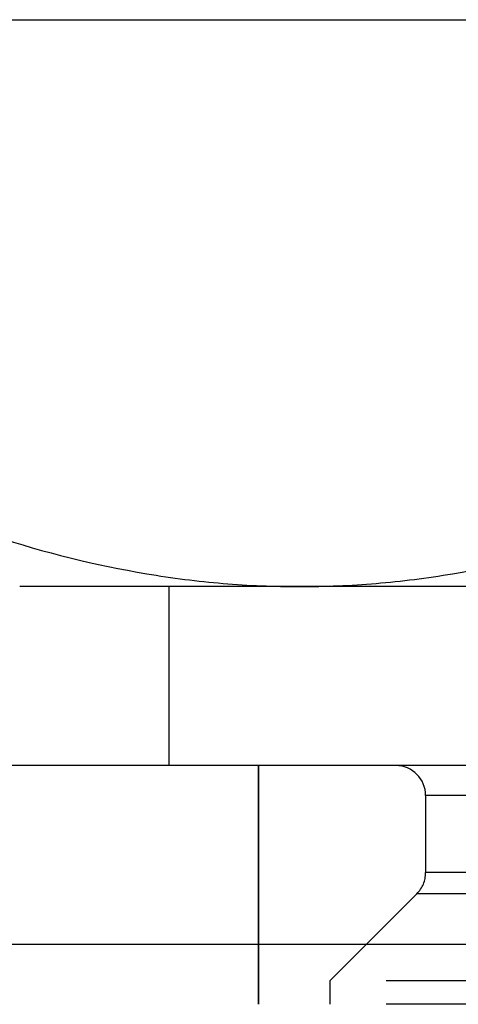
# Model space of a CAD drawing. Header units: millimetres. Extents: x 420 to 580, y 429 to 572.
# Tile 5 of 22: x 465 to 472, y 550 to 566. Entities that reach past the tile are written whole.
import ezdxf

# ---------------------------------------------------------------- set-up
doc = ezdxf.new("R2010")
doc.units = ezdxf.units.MM
doc.header["$LTSCALE"] = 65.185185
doc.linetypes.add('HIDDEN', pattern=[0.2, 0.1, -0.1])
for name, color, linetype in [('FASEN', 7, 'CONTINUOUS'), ('FLAECHEN', 7, 'CONTINUOUS'), ('KONST.EL_MIT_GEO', 7, 'CONTINUOUS')]:
    doc.layers.add(name, color=color, linetype=linetype)

msp = doc.modelspace()

# ---------------------------------------------------------------- linework, layer by layer
at = {"layer": 'FASEN', "color": 7, "linetype": 'Continuous'}
for p, q in [((538.5, 553.75), (461.5, 553.75)), ((541.605, 550.752), (458.395, 550.752))]:
    msp.add_line(p, q, dxfattribs=at)
at = {"layer": 'FLAECHEN', "color": 8, "linetype": 'HIDDEN'}
for p in [(469, 553.75), (531, 549.75)]:
    msp.add_line(p, (469, 549.75), dxfattribs=at)
at = {"layer": 'KONST.EL_MIT_GEO', "color": 7, "linetype": 'Continuous'}
for p, q in [((459.585, 566.25), (540.415, 566.25)), ((535, 556.75), (465, 556.75)), ((467.5, 556.75), (467.5, 553.75))]:
    msp.add_line(p, q, dxfattribs=at)
at = {"layer": 'KONST.EL_MIT_GEO', "color": 8, "linetype": 'HIDDEN'}
for p, q in [((532.5, 553.75), (467.5, 553.75)), ((469, 549.75), (469, 553.75)), ((471.8, 553.25), (471.8, 551.957)), ((528.2, 553.25), (471.8, 553.25)), ((528.2, 551.957), (471.8, 551.957)), ((471.654, 551.604), (470.195, 550.145)), ((528.346, 551.604), (471.654, 551.604)), ((470.195, 550.145), (470.195, 549.75)), ((529.805, 550.145), (470.195, 550.145)), ((529.805, 549.75), (470.195, 549.75))]:
    msp.add_line(p, q, dxfattribs=at)
for centre, start, end in [((471.3, 553.25), 0, 90), ((471.3, 551.957), 315, 360)]:
    msp.add_arc(centre, 0.5, start, end, dxfattribs=at)
at = {"layer": 'KONST.EL_MIT_GEO', "color": 7, "linetype": 'Continuous'}
for points, knots in [([(459.585, 559.876), (460.393, 559.41), (462.018, 558.553), (464.537, 557.545), (466.684, 557.004), (468.403, 556.786), (469.261, 556.75), (469.689, 556.75)], [0, 0, 0, 0, 0.261597, 0.514401, 0.759446, 0.880037, 1, 1, 1, 1]), ([(469.689, 556.75), (470.117, 556.75), (470.975, 556.786), (472.694, 557.004), (474.841, 557.545), (477.36, 558.553), (478.985, 559.41), (479.793, 559.876)], [0, 0, 0, 0, 0.119963, 0.240554, 0.485599, 0.738403, 1, 1, 1, 1])]:
    msp.add_open_spline(points, degree=3, knots=knots, dxfattribs=at)

doc.saveas('drawing.dxf')
